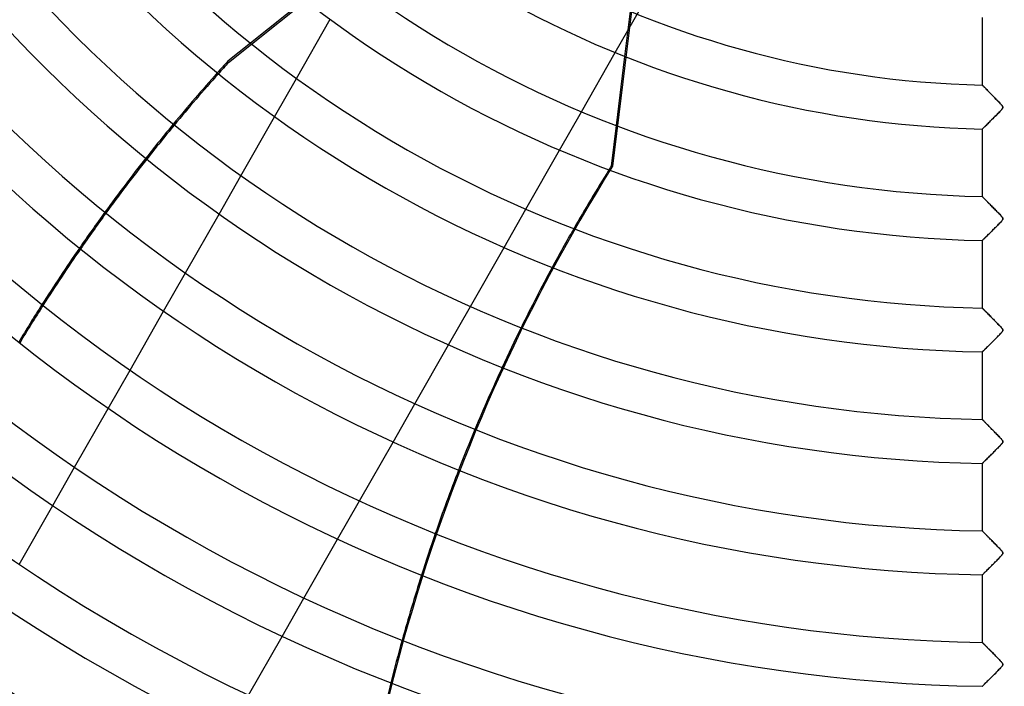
# Model space of a CAD drawing. Header units: millimetres. Extents: x -625 to 625, y -625 to 625.
# Tile 5 of 56: x -224 to 0, y -360 to -208. Entities that reach past the tile are written whole.
import ezdxf

# ---------------------------------------------------------------- set-up
doc = ezdxf.new("R2010")
doc.units = ezdxf.units.MM
doc.layers.add('HIDDEN', color=7, linetype='Continuous')
doc.layers.add('THICK', color=7, linetype='Continuous')

msp = doc.modelspace()

# ---------------------------------------------------------------- linework, layer by layer
at = {"layer": 'HIDDEN'}
for p, q in [((-78.97, -158.72), (-88.98, -241.31)), ((-88.38, -215.5), (-73.21, -188.91)), ((-85.02, -206.08), (-86.27, -216.35)), ((-171.26, -213.36), (-176.41, -217.47)), ((-176.21, -217.71), (-171.01, -213.56)), ((-176.41, -217.47), (-176.21, -217.71)), ((-165.77, -230.07), (-160.79, -221.35)), ((-4.99, -222.89), (-5, -222.88)), ((-4.96, -222.92), (-4.99, -222.89)), ((-4.91, -222.97), (-4.96, -222.92)), ((-4.85, -223.03), (-4.91, -222.97)), ((-4.77, -223.12), (-4.85, -223.03)), ((-4.67, -223.22), (-4.77, -223.12)), ((-4.56, -223.33), (-4.67, -223.22)), ((-4.43, -223.46), (-4.56, -223.33)), ((-4.29, -223.6), (-4.43, -223.46)), ((-4.14, -223.75), (-4.29, -223.6)), ((-3.99, -223.92), (-4.14, -223.75)), ((-3.82, -224.09), (-3.99, -223.92)), ((-3.64, -224.27), (-3.82, -224.09)), ((-3.45, -224.46), (-3.64, -224.27)), ((-3.26, -224.66), (-3.45, -224.46)), ((-3.05, -224.87), (-3.26, -224.66)), ((-2.84, -225.09), (-3.05, -224.87)), ((-2.62, -225.31), (-2.84, -225.09)), ((-2.39, -225.55), (-2.62, -225.31)), ((-2.15, -225.79), (-2.39, -225.55)), ((-1.91, -226.04), (-2.15, -225.79)), ((-1.67, -226.28), (-1.91, -226.04)), ((-1.45, -226.51), (-1.67, -226.28)), ((-1.24, -226.72), (-1.45, -226.51)), ((-1.05, -226.92), (-1.24, -226.72)), ((-0.88, -227.1), (-1.05, -226.92)), ((-0.73, -227.26), (-0.88, -227.1)), ((-0.61, -227.4), (-0.73, -227.26)), ((-0.51, -227.52), (-0.61, -227.4)), ((-0.43, -227.63), (-0.51, -227.52)), ((-0.44, -228.23), (-0.38, -228.13)), ((-0.38, -227.72), (-0.43, -227.63)), ((-0.34, -227.8), (-0.38, -227.72)), ((-0.38, -228.13), (-0.34, -228.04)), ((-0.32, -227.88), (-0.34, -227.8)), ((-0.34, -228.04), (-0.32, -227.96)), ((-0.32, -227.96), (-0.32, -227.88)), ((-101.02, -237.66), (-96.04, -228.93)), ((-2.69, -230.58), (-2.48, -230.37)), ((-2.48, -230.37), (-2.27, -230.16)), ((-2.27, -230.16), (-2.07, -229.96)), ((-2.07, -229.96), (-1.86, -229.75)), ((-1.86, -229.75), (-1.66, -229.55)), ((-1.66, -229.55), (-1.47, -229.35)), ((-1.47, -229.35), (-1.28, -229.16)), ((-1.28, -229.16), (-1.09, -228.97)), ((-1.09, -228.97), (-0.92, -228.79)), ((-0.92, -228.79), (-0.77, -228.63)), ((-0.77, -228.63), (-0.64, -228.48)), ((-0.64, -228.48), (-0.53, -228.35)), ((-0.53, -228.35), (-0.44, -228.23)), ((-88.18, -232.07), (-89.3, -241.31)), ((-4.83, -232.69), (-4.73, -232.6)), ((-4.73, -232.6), (-4.62, -232.49)), ((-4.62, -232.49), (-4.5, -232.37)), ((-4.5, -232.37), (-4.36, -232.23)), ((-4.36, -232.23), (-4.21, -232.08)), ((-4.21, -232.08), (-4.04, -231.92)), ((-4.04, -231.92), (-3.87, -231.75)), ((-3.87, -231.75), (-3.69, -231.57)), ((-3.69, -231.57), (-3.5, -231.38)), ((-3.5, -231.38), (-3.3, -231.19)), ((-3.3, -231.19), (-3.1, -230.99)), ((-3.1, -230.99), (-2.9, -230.79)), ((-2.9, -230.79), (-2.69, -230.58)), ((-5, -232.86), (-4.99, -232.85)), ((-4.99, -232.85), (-4.96, -232.82)), ((-4.96, -232.82), (-4.9, -232.77)), ((-4.9, -232.77), (-4.83, -232.69)), ((-89.3, -241.31), (-88.98, -241.31)), ((-178.38, -252.18), (-173.41, -243.47)), ((-4.99, -248.22), (-5, -248.21)), ((-4.97, -248.24), (-4.99, -248.22)), ((-4.94, -248.28), (-4.97, -248.24)), ((-4.89, -248.32), (-4.94, -248.28)), ((-4.83, -248.39), (-4.89, -248.32)), ((-4.75, -248.46), (-4.83, -248.39)), ((-4.67, -248.55), (-4.75, -248.46)), ((-4.58, -248.64), (-4.67, -248.55)), ((-4.48, -248.75), (-4.58, -248.64)), ((-4.36, -248.86), (-4.48, -248.75)), ((-4.25, -248.98), (-4.36, -248.86)), ((-4.12, -249.11), (-4.25, -248.98)), ((-3.99, -249.24), (-4.12, -249.11)), ((-3.85, -249.38), (-3.99, -249.24)), ((-3.71, -249.53), (-3.85, -249.38)), ((-3.56, -249.68), (-3.71, -249.53)), ((-3.41, -249.83), (-3.56, -249.68)), ((-3.25, -250), (-3.41, -249.83)), ((-3.08, -250.17), (-3.25, -250)), ((-2.91, -250.34), (-3.08, -250.17)), ((-2.73, -250.52), (-2.91, -250.34)), ((-113.65, -259.79), (-108.67, -251.08)), ((-2.55, -250.7), (-2.73, -250.52)), ((-2.37, -250.89), (-2.55, -250.7)), ((-2.18, -251.08), (-2.37, -250.89)), ((-1.99, -251.28), (-2.18, -251.08)), ((-1.8, -251.47), (-1.99, -251.28)), ((-1.61, -251.66), (-1.8, -251.47)), ((-1.44, -251.84), (-1.61, -251.66)), ((-1.27, -252.01), (-1.44, -251.84)), ((-1.12, -252.17), (-1.27, -252.01)), ((-0.98, -252.32), (-1.12, -252.17)), ((-0.85, -252.46), (-0.98, -252.32)), ((-0.74, -252.58), (-0.85, -252.46)), ((-0.64, -252.69), (-0.74, -252.58)), ((-0.56, -252.79), (-0.64, -252.69)), ((-1.85, -255.07), (-1.66, -254.88)), ((-1.66, -254.88), (-1.48, -254.69)), ((-1.48, -254.69), (-1.3, -254.51)), ((-1.3, -254.51), (-1.13, -254.34)), ((-1.13, -254.34), (-0.97, -254.17)), ((-0.97, -254.17), (-0.82, -254.01)), ((-0.82, -254.01), (-0.69, -253.86)), ((-0.69, -253.86), (-0.57, -253.73)), ((-0.57, -253.73), (-0.48, -253.61)), ((-0.49, -252.88), (-0.56, -252.79)), ((-0.43, -252.96), (-0.49, -252.88)), ((-0.48, -253.61), (-0.42, -253.52)), ((-0.38, -253.03), (-0.43, -252.96)), ((-0.42, -253.52), (-0.37, -253.45)), ((-0.35, -253.1), (-0.38, -253.03)), ((-0.37, -253.45), (-0.34, -253.39)), ((-0.33, -253.16), (-0.35, -253.1)), ((-0.34, -253.39), (-0.33, -253.33)), ((-0.32, -253.21), (-0.33, -253.16)), ((-0.33, -253.33), (-0.32, -253.27)), ((-0.32, -253.27), (-0.32, -253.21)), ((-4.07, -257.28), (-3.91, -257.12)), ((-3.91, -257.12), (-3.75, -256.96)), ((-3.75, -256.96), (-3.57, -256.79)), ((-3.57, -256.79), (-3.39, -256.61)), ((-3.39, -256.61), (-3.21, -256.42)), ((-3.21, -256.42), (-3.02, -256.23)), ((-3.02, -256.23), (-2.82, -256.04)), ((-2.82, -256.04), (-2.63, -255.84)), ((-2.63, -255.84), (-2.43, -255.65)), ((-2.43, -255.65), (-2.23, -255.45)), ((-2.23, -255.45), (-2.04, -255.26)), ((-2.04, -255.26), (-1.85, -255.07)), ((-5, -258.19), (-4.99, -258.18)), ((-4.99, -258.18), (-4.97, -258.16)), ((-4.97, -258.16), (-4.92, -258.12)), ((-4.92, -258.12), (-4.87, -258.06)), ((-4.87, -258.06), (-4.79, -257.99)), ((-4.79, -257.99), (-4.7, -257.9)), ((-4.7, -257.9), (-4.6, -257.8)), ((-4.6, -257.8), (-4.49, -257.69)), ((-4.49, -257.69), (-4.36, -257.56)), ((-4.36, -257.56), (-4.22, -257.42)), ((-4.22, -257.42), (-4.07, -257.28)), ((-190.98, -274.27), (-186.01, -265.57)), ((-126.26, -281.91), (-121.29, -273.2)), ((-4.99, -273.55), (-5, -273.54)), ((-4.96, -273.58), (-4.99, -273.55)), ((-4.91, -273.63), (-4.96, -273.58)), ((-4.84, -273.7), (-4.91, -273.63)), ((-4.76, -273.79), (-4.84, -273.7)), ((-4.65, -273.89), (-4.76, -273.79)), ((-4.54, -274.01), (-4.65, -273.89)), ((-4.41, -274.14), (-4.54, -274.01)), ((-4.26, -274.29), (-4.41, -274.14)), ((-4.11, -274.45), (-4.26, -274.29)), ((-3.94, -274.62), (-4.11, -274.45)), ((-3.77, -274.79), (-3.94, -274.62)), ((-3.59, -274.98), (-3.77, -274.79)), ((-3.39, -275.17), (-3.59, -274.98)), ((-3.19, -275.38), (-3.39, -275.17)), ((-2.98, -275.6), (-3.19, -275.38)), ((-2.76, -275.82), (-2.98, -275.6)), ((-2.53, -276.05), (-2.76, -275.82)), ((-2.3, -276.29), (-2.53, -276.05)), ((-2.05, -276.54), (-2.3, -276.29)), ((-1.81, -276.79), (-2.05, -276.54)), ((-1.58, -277.03), (-1.81, -276.79)), ((-1.36, -277.25), (-1.58, -277.03)), ((-1.15, -277.46), (-1.36, -277.25)), ((-1.17, -279.7), (-1, -279.52)), ((-0.97, -277.66), (-1.15, -277.46)), ((-1, -279.52), (-0.84, -279.35)), ((-0.81, -277.83), (-0.97, -277.66)), ((-0.84, -279.35), (-0.7, -279.2)), ((-0.67, -277.98), (-0.81, -277.83)), ((-0.7, -279.2), (-0.58, -279.06)), ((-0.56, -278.11), (-0.67, -277.98)), ((-0.58, -279.06), (-0.48, -278.94)), ((-0.47, -278.23), (-0.56, -278.11)), ((-0.48, -278.94), (-0.41, -278.83)), ((-0.4, -278.33), (-0.47, -278.23)), ((-0.41, -278.83), (-0.35, -278.74)), ((-0.35, -278.41), (-0.4, -278.33)), ((-0.33, -278.49), (-0.35, -278.41)), ((-0.35, -278.74), (-0.33, -278.65)), ((-0.32, -278.57), (-0.33, -278.49)), ((-0.33, -278.65), (-0.32, -278.57)), ((-3.36, -281.9), (-3.16, -281.71)), ((-3.16, -281.71), (-2.96, -281.51)), ((-2.96, -281.51), (-2.76, -281.3)), ((-2.76, -281.3), (-2.55, -281.1)), ((-2.55, -281.1), (-2.35, -280.89)), ((-2.35, -280.89), (-2.14, -280.69)), ((-2.14, -280.69), (-1.94, -280.48)), ((-1.94, -280.48), (-1.74, -280.28)), ((-1.74, -280.28), (-1.55, -280.09)), ((-1.55, -280.09), (-1.36, -279.89)), ((-1.36, -279.89), (-1.17, -279.7)), ((-5, -283.52), (-4.99, -283.51)), ((-4.99, -283.51), (-4.96, -283.48)), ((-4.96, -283.48), (-4.91, -283.43)), ((-4.91, -283.43), (-4.84, -283.36)), ((-4.84, -283.36), (-4.75, -283.27)), ((-4.75, -283.27), (-4.64, -283.17)), ((-4.64, -283.17), (-4.52, -283.05)), ((-4.52, -283.05), (-4.39, -282.92)), ((-4.39, -282.92), (-4.24, -282.77)), ((-4.24, -282.77), (-4.08, -282.62)), ((-4.08, -282.62), (-3.91, -282.45)), ((-3.91, -282.45), (-3.74, -282.27)), ((-3.74, -282.27), (-3.55, -282.09)), ((-3.55, -282.09), (-3.36, -281.9)), ((-203.57, -296.35), (-198.61, -287.65)), ((-138.86, -304), (-133.9, -295.3)), ((-4.99, -298.87), (-5, -298.87)), ((-4.97, -298.89), (-4.99, -298.87)), ((-4.94, -298.93), (-4.97, -298.89)), ((-4.9, -298.97), (-4.94, -298.93)), ((-4.84, -299.03), (-4.9, -298.97)), ((-4.77, -299.1), (-4.84, -299.03)), ((-4.69, -299.18), (-4.77, -299.1)), ((-4.61, -299.27), (-4.69, -299.18)), ((-4.51, -299.37), (-4.61, -299.27)), ((-4.4, -299.48), (-4.51, -299.37)), ((-4.29, -299.59), (-4.4, -299.48)), ((-4.17, -299.72), (-4.29, -299.59)), ((-4.04, -299.85), (-4.17, -299.72)), ((-3.9, -299.98), (-4.04, -299.85)), ((-3.77, -300.12), (-3.9, -299.98)), ((-3.62, -300.27), (-3.77, -300.12)), ((-3.47, -300.43), (-3.62, -300.27)), ((-3.31, -300.59), (-3.47, -300.43)), ((-3.14, -300.75), (-3.31, -300.59)), ((-2.97, -300.93), (-3.14, -300.75)), ((-2.8, -301.11), (-2.97, -300.93)), ((-2.62, -301.29), (-2.8, -301.11)), ((-2.43, -301.48), (-2.62, -301.29)), ((-2.24, -301.67), (-2.43, -301.48)), ((-2.05, -301.87), (-2.24, -301.67)), ((-1.85, -302.07), (-2.05, -301.87)), ((-1.67, -302.26), (-1.85, -302.07)), ((-1.49, -302.44), (-1.67, -302.26)), ((-1.32, -302.62), (-1.49, -302.44)), ((-1.16, -302.78), (-1.32, -302.62)), ((-1.01, -302.94), (-1.16, -302.78)), ((-0.88, -303.08), (-1.01, -302.94)), ((-0.76, -303.21), (-0.88, -303.08)), ((-0.66, -303.32), (-0.76, -303.21)), ((-0.57, -303.43), (-0.66, -303.32)), ((-0.48, -303.53), (-0.57, -303.43)), ((-0.41, -303.63), (-0.48, -303.53)), ((-0.47, -304.25), (-0.4, -304.15)), ((-0.36, -303.73), (-0.41, -303.63)), ((-0.4, -304.15), (-0.35, -304.05)), ((-0.33, -303.81), (-0.36, -303.73)), ((-0.35, -304.05), (-0.32, -303.97)), ((-0.32, -303.89), (-0.33, -303.81)), ((-0.32, -303.97), (-0.32, -303.89)), ((-2.69, -306.56), (-2.49, -306.36)), ((-2.49, -306.36), (-2.29, -306.16)), ((-2.29, -306.16), (-2.09, -305.96)), ((-2.09, -305.96), (-1.9, -305.76)), ((-1.9, -305.76), (-1.7, -305.57)), ((-1.7, -305.57), (-1.51, -305.38)), ((-1.51, -305.38), (-1.33, -305.19)), ((-1.33, -305.19), (-1.15, -305)), ((-1.15, -305), (-0.98, -304.82)), ((-0.98, -304.82), (-0.82, -304.66)), ((-0.82, -304.66), (-0.68, -304.51)), ((-0.68, -304.51), (-0.57, -304.37)), ((-0.57, -304.37), (-0.47, -304.25)), ((-4.85, -308.7), (-4.77, -308.62)), ((-4.77, -308.62), (-4.67, -308.52)), ((-4.67, -308.52), (-4.56, -308.41)), ((-4.56, -308.41), (-4.43, -308.29)), ((-4.43, -308.29), (-4.29, -308.15)), ((-4.29, -308.15), (-4.15, -308.01)), ((-4.15, -308.01), (-3.99, -307.85)), ((-3.99, -307.85), (-3.82, -307.68)), ((-3.82, -307.68), (-3.65, -307.51)), ((-3.65, -307.51), (-3.46, -307.33)), ((-3.46, -307.33), (-3.28, -307.14)), ((-3.28, -307.14), (-3.08, -306.95)), ((-3.08, -306.95), (-2.89, -306.76)), ((-2.89, -306.76), (-2.69, -306.56)), ((-216.16, -318.42), (-211.2, -309.73)), ((-5, -308.85), (-4.99, -308.84)), ((-4.99, -308.84), (-4.96, -308.81)), ((-4.96, -308.81), (-4.91, -308.76)), ((-4.91, -308.76), (-4.85, -308.7)), ((-151.46, -326.08), (-146.49, -317.38)), ((-4.99, -324.2), (-5, -324.2)), ((-4.97, -324.22), (-4.99, -324.2)), ((-4.94, -324.25), (-4.97, -324.22)), ((-4.9, -324.3), (-4.94, -324.25)), ((-4.85, -324.35), (-4.9, -324.3)), ((-4.78, -324.42), (-4.85, -324.35)), ((-4.71, -324.5), (-4.78, -324.42)), ((-4.62, -324.58), (-4.71, -324.5)), ((-4.53, -324.68), (-4.62, -324.58)), ((-4.42, -324.78), (-4.53, -324.68)), ((-4.31, -324.9), (-4.42, -324.78)), ((-4.19, -325.02), (-4.31, -324.9)), ((-4.07, -325.14), (-4.19, -325.02)), ((-3.94, -325.28), (-4.07, -325.14)), ((-3.8, -325.42), (-3.94, -325.28)), ((-3.66, -325.56), (-3.8, -325.42)), ((-3.51, -325.71), (-3.66, -325.56)), ((-3.35, -325.87), (-3.51, -325.71)), ((-3.19, -326.03), (-3.35, -325.87)), ((-3.02, -326.2), (-3.19, -326.03)), ((-2.85, -326.38), (-3.02, -326.2)), ((-2.67, -326.56), (-2.85, -326.38)), ((-2.49, -326.75), (-2.67, -326.56)), ((-2.3, -326.94), (-2.49, -326.75)), ((-2.11, -327.13), (-2.3, -326.94)), ((-1.92, -327.33), (-2.11, -327.13)), ((-1.73, -327.52), (-1.92, -327.33)), ((-1.55, -327.71), (-1.73, -327.52)), ((-1.38, -327.88), (-1.55, -327.71)), ((-1.21, -328.05), (-1.38, -327.88)), ((-1.06, -328.21), (-1.21, -328.05)), ((-0.93, -328.35), (-1.06, -328.21)), ((-0.8, -328.49), (-0.93, -328.35)), ((-0.69, -328.61), (-0.8, -328.49)), ((-0.6, -328.71), (-0.69, -328.61)), ((-0.52, -328.82), (-0.6, -328.71)), ((-1.85, -331.04), (-1.65, -330.84)), ((-1.65, -330.84), (-1.46, -330.65)), ((-1.46, -330.65), (-1.27, -330.46)), ((-1.27, -330.46), (-1.09, -330.27)), ((-1.09, -330.27), (-0.93, -330.09)), ((-0.93, -330.09), (-0.78, -329.93)), ((-0.78, -329.93), (-0.65, -329.79)), ((-0.65, -329.79), (-0.54, -329.66)), ((-0.54, -329.66), (-0.45, -329.54)), ((-0.44, -328.92), (-0.52, -328.82)), ((-0.45, -329.54), (-0.38, -329.44)), ((-0.38, -329.02), (-0.44, -328.92)), ((-0.34, -329.1), (-0.38, -329.02)), ((-0.38, -329.44), (-0.34, -329.34)), ((-0.32, -329.18), (-0.34, -329.1)), ((-0.34, -329.34), (-0.32, -329.26)), ((-0.32, -329.26), (-0.32, -329.18)), ((-4.12, -333.31), (-3.96, -333.15)), ((-3.96, -333.15), (-3.79, -332.98)), ((-3.79, -332.98), (-3.61, -332.8)), ((-3.61, -332.8), (-3.43, -332.62)), ((-3.43, -332.62), (-3.24, -332.43)), ((-3.24, -332.43), (-3.04, -332.24)), ((-3.04, -332.24), (-2.85, -332.04)), ((-2.85, -332.04), (-2.65, -331.84)), ((-2.65, -331.84), (-2.44, -331.64)), ((-2.44, -331.64), (-2.24, -331.44)), ((-2.24, -331.44), (-2.05, -331.24)), ((-2.05, -331.24), (-1.85, -331.04)), ((-5, -334.18), (-4.99, -334.17)), ((-4.99, -334.17), (-4.96, -334.14)), ((-4.96, -334.14), (-4.91, -334.09)), ((-4.91, -334.09), (-4.84, -334.02)), ((-4.84, -334.02), (-4.76, -333.94)), ((-4.76, -333.94), (-4.66, -333.84)), ((-4.66, -333.84), (-4.54, -333.72)), ((-4.54, -333.72), (-4.41, -333.6)), ((-4.41, -333.6), (-4.27, -333.46)), ((-4.27, -333.46), (-4.12, -333.31)), ((-164.05, -348.15), (-159.09, -339.46)), ((-4.99, -349.53), (-5, -349.52)), ((-4.98, -349.55), (-4.99, -349.53)), ((-4.95, -349.58), (-4.98, -349.55)), ((-4.9, -349.62), (-4.95, -349.58)), ((-4.85, -349.67), (-4.9, -349.62)), ((-4.79, -349.74), (-4.85, -349.67)), ((-4.72, -349.81), (-4.79, -349.74)), ((-4.64, -349.89), (-4.72, -349.81)), ((-4.55, -349.99), (-4.64, -349.89)), ((-4.45, -350.09), (-4.55, -349.99)), ((-4.34, -350.19), (-4.45, -350.09)), ((-4.23, -350.31), (-4.34, -350.19)), ((-4.11, -350.42), (-4.23, -350.31)), ((-3.99, -350.55), (-4.11, -350.42)), ((-3.86, -350.68), (-3.99, -350.55)), ((-3.73, -350.82), (-3.86, -350.68)), ((-3.59, -350.96), (-3.73, -350.82)), ((-3.44, -351.11), (-3.59, -350.96)), ((-3.29, -351.26), (-3.44, -351.11)), ((-3.14, -351.42), (-3.29, -351.26)), ((-2.98, -351.58), (-3.14, -351.42)), ((-2.81, -351.75), (-2.98, -351.58)), ((-2.64, -351.92), (-2.81, -351.75)), ((-2.47, -352.1), (-2.64, -351.92)), ((-2.29, -352.28), (-2.47, -352.1)), ((-2.11, -352.46), (-2.29, -352.28)), ((-1.92, -352.65), (-2.11, -352.46)), ((-1.75, -352.83), (-1.92, -352.65)), ((-1.58, -353), (-1.75, -352.83)), ((-1.41, -353.17), (-1.58, -353)), ((-1.26, -353.33), (-1.41, -353.17)), ((-1.12, -353.48), (-1.26, -353.33)), ((-1.21, -355.72), (-0.98, -355.48)), ((-0.99, -353.62), (-1.12, -353.48)), ((-0.86, -353.74), (-0.99, -353.62)), ((-0.98, -355.48), (-0.78, -355.26)), ((-0.76, -353.86), (-0.86, -353.74)), ((-0.78, -355.26), (-0.61, -355.07)), ((-0.66, -353.97), (-0.76, -353.86)), ((-0.58, -354.07), (-0.66, -353.97)), ((-0.61, -355.07), (-0.48, -354.91)), ((-0.5, -354.16), (-0.58, -354.07)), ((-0.43, -354.25), (-0.5, -354.16)), ((-0.48, -354.91), (-0.4, -354.8)), ((-0.38, -354.34), (-0.43, -354.25)), ((-0.4, -354.8), (-0.35, -354.71)), ((-0.34, -354.42), (-0.38, -354.34)), ((-0.35, -354.71), (-0.33, -354.63)), ((-0.32, -354.49), (-0.34, -354.42)), ((-0.33, -354.63), (-0.32, -354.56)), ((-0.32, -354.56), (-0.32, -354.49)), ((-3.48, -358), (-3.24, -357.76)), ((-3.24, -357.76), (-2.99, -357.51)), ((-2.99, -357.51), (-2.73, -357.25)), ((-2.73, -357.25), (-2.48, -357)), ((-2.48, -357), (-2.22, -356.74)), ((-2.22, -356.74), (-1.96, -356.48)), ((-1.96, -356.48), (-1.71, -356.22)), ((-1.71, -356.22), (-1.46, -355.97)), ((-1.46, -355.97), (-1.21, -355.72)), ((-5, -359.51), (-4.98, -359.49)), ((-4.98, -359.49), (-4.94, -359.45)), ((-4.94, -359.45), (-4.87, -359.37)), ((-4.87, -359.37), (-4.76, -359.27)), ((-4.76, -359.27), (-4.64, -359.15)), ((-4.64, -359.15), (-4.49, -359)), ((-4.49, -359), (-4.32, -358.83)), ((-4.32, -358.83), (-4.13, -358.64)), ((-4.13, -358.64), (-3.93, -358.44)), ((-3.93, -358.44), (-3.71, -358.23)), ((-3.71, -358.23), (-3.48, -358))]:
    msp.add_line(p, q, dxfattribs=at)
for radius in [506.5, 450, 502.5]:
    msp.add_arc((0, 0), radius, 180, 0, dxfattribs=at)
for centre, major_axis, start_param, end_param in [((121.12, -485.33), (-316.8, -252.64), -1.408172, -1.39941), ((121.31, -485.58), (-316.8, -252.64), -1.408172, -1.399576), ((121.12, -485.33), (-316.8, -252.64), -1.361508, -1.336863), ((121.31, -485.58), (-316.8, -252.64), -1.361672, -1.337027), ((248.81, -458.62), (0, 405.2), 1.004743, 1.570796), ((248.49, -458.62), (0, -405.2), -2.13685, -2.134472), ((121.12, -485.33), (-316.8, -252.64), -1.298938, -1.274233), ((121.31, -485.58), (-316.8, -252.64), -1.299104, -1.274401), ((248.49, -458.62), (0, -405.2), -2.095862, -2.070917), ((121.12, -485.33), (-316.8, -252.64), -1.236155, -1.211312), ((121.31, -485.58), (-316.8, -252.64), -1.236327, -1.211486), ((248.49, -458.62), (0, -405.2), -2.032744, -2.008001), ((248.49, -458.62), (0, -405.2), -1.970029, -1.945356), ((248.49, -458.62), (0, -405.2), -1.907412, -1.88271), ((248.49, -458.62), (0, -405.2), -1.844659, -1.819847)]:
    msp.add_ellipse(centre, major_axis=major_axis, ratio=0.987688, start_param=start_param, end_param=end_param, dxfattribs=at)
at = {"layer": 'THICK'}
for p, q in [((-158.94, -203.53), (-171.26, -213.36)), ((-171.01, -213.56), (-158.69, -203.73)), ((-160.79, -221.35), (-153.14, -207.93)), ((-5, -207.53), (-5, -222.88)), ((-96.04, -228.93), (-88.38, -215.5)), ((-86.27, -216.35), (-88.18, -232.07)), ((-5, -222.88), (-4.99, -222.89)), ((-4.99, -222.89), (-4.96, -222.92)), ((-4.96, -222.92), (-4.91, -222.97)), ((-4.91, -222.97), (-4.85, -223.04)), ((-4.85, -223.04), (-4.76, -223.12)), ((-4.76, -223.12), (-4.67, -223.22)), ((-4.67, -223.22), (-4.55, -223.34)), ((-4.55, -223.34), (-4.43, -223.46)), ((-4.43, -223.46), (-4.29, -223.6)), ((-4.29, -223.6), (-4.15, -223.75)), ((-4.15, -223.75), (-3.99, -223.91)), ((-3.99, -223.91), (-3.82, -224.08)), ((-3.82, -224.08), (-3.65, -224.26)), ((-3.65, -224.26), (-3.48, -224.44)), ((-3.48, -224.44), (-3.29, -224.62)), ((-3.29, -224.62), (-3.1, -224.82)), ((-3.1, -224.82), (-2.91, -225.01)), ((-2.91, -225.01), (-2.71, -225.21)), ((-2.71, -225.21), (-2.51, -225.42)), ((-2.51, -225.42), (-2.31, -225.63)), ((-2.31, -225.63), (-2.1, -225.84)), ((-2.1, -225.84), (-1.89, -226.05)), ((-1.89, -226.05), (-1.68, -226.26)), ((-1.68, -226.26), (-1.47, -226.48)), ((-1.47, -226.48), (-1.27, -226.7)), ((-1.27, -226.7), (-1.06, -226.91)), ((-1.06, -226.91), (-0.86, -227.13)), ((-0.86, -227.13), (-0.67, -227.33)), ((-0.67, -227.33), (-0.52, -227.51)), ((-0.52, -227.51), (-0.41, -227.66)), ((-0.41, -227.66), (-0.35, -227.78)), ((-0.35, -228.08), (-0.41, -228.19)), ((-0.35, -227.78), (-0.32, -227.88)), ((-0.32, -227.98), (-0.35, -228.08)), ((-0.32, -227.88), (-0.32, -227.98)), ((-173.41, -243.47), (-165.77, -230.07)), ((-2.38, -230.27), (-2.64, -230.53)), ((-2.12, -230.01), (-2.38, -230.27)), ((-1.87, -229.76), (-2.12, -230.01)), ((-1.63, -229.52), (-1.87, -229.76)), ((-1.41, -229.29), (-1.63, -229.52)), ((-1.2, -229.08), (-1.41, -229.29)), ((-1.03, -228.9), (-1.2, -229.08)), ((-0.87, -228.73), (-1.03, -228.9)), ((-0.73, -228.58), (-0.87, -228.73)), ((-0.6, -228.44), (-0.73, -228.58)), ((-0.5, -228.31), (-0.6, -228.44)), ((-0.41, -228.19), (-0.5, -228.31)), ((-4.72, -232.58), (-4.82, -232.68)), ((-4.6, -232.47), (-4.72, -232.58)), ((-4.46, -232.34), (-4.6, -232.47)), ((-4.31, -232.19), (-4.46, -232.34)), ((-4.15, -232.03), (-4.31, -232.19)), ((-3.97, -231.85), (-4.15, -232.03)), ((-3.78, -231.66), (-3.97, -231.85)), ((-3.58, -231.46), (-3.78, -231.66)), ((-3.36, -231.25), (-3.58, -231.46)), ((-3.13, -231.02), (-3.36, -231.25)), ((-2.89, -230.78), (-3.13, -231.02)), ((-2.64, -230.53), (-2.89, -230.78)), ((-4.99, -232.85), (-5, -232.86)), ((-5, -232.86), (-5, -248.21)), ((-4.95, -232.82), (-4.99, -232.85)), ((-4.9, -232.76), (-4.95, -232.82)), ((-4.82, -232.68), (-4.9, -232.76)), ((-108.67, -251.08), (-101.02, -237.66)), ((-5, -248.21), (-4.99, -248.22)), ((-4.99, -248.22), (-4.97, -248.24)), ((-4.97, -248.24), (-4.94, -248.28)), ((-4.94, -248.28), (-4.89, -248.33)), ((-4.89, -248.33), (-4.82, -248.39)), ((-4.82, -248.39), (-4.75, -248.47)), ((-4.75, -248.47), (-4.66, -248.56)), ((-4.66, -248.56), (-4.56, -248.66)), ((-4.56, -248.66), (-4.45, -248.77)), ((-4.45, -248.77), (-4.33, -248.89)), ((-4.33, -248.89), (-4.2, -249.03)), ((-4.2, -249.03), (-4.06, -249.17)), ((-4.06, -249.17), (-3.92, -249.31)), ((-3.92, -249.31), (-3.77, -249.47)), ((-3.77, -249.47), (-3.61, -249.63)), ((-3.61, -249.63), (-3.45, -249.79)), ((-3.45, -249.79), (-3.28, -249.97)), ((-3.28, -249.97), (-3.1, -250.14)), ((-3.1, -250.14), (-2.92, -250.33)), ((-2.92, -250.33), (-2.74, -250.51)), ((-2.74, -250.51), (-2.56, -250.7)), ((-186.01, -265.57), (-178.38, -252.18)), ((-2.56, -250.7), (-2.37, -250.89)), ((-2.37, -250.89), (-2.17, -251.09)), ((-2.17, -251.09), (-1.98, -251.29)), ((-1.98, -251.29), (-1.78, -251.49)), ((-1.78, -251.49), (-1.59, -251.69)), ((-1.59, -251.69), (-1.4, -251.89)), ((-1.4, -251.89), (-1.22, -252.07)), ((-1.22, -252.07), (-1.05, -252.24)), ((-1.05, -252.24), (-0.9, -252.4)), ((-0.9, -252.4), (-0.77, -252.55)), ((-0.77, -252.55), (-0.65, -252.68)), ((-0.65, -252.68), (-0.54, -252.81)), ((-1.58, -254.79), (-1.8, -255.01)), ((-1.36, -254.57), (-1.58, -254.79)), ((-1.16, -254.36), (-1.36, -254.57)), ((-0.97, -254.17), (-1.16, -254.36)), ((-0.81, -253.99), (-0.97, -254.17)), ((-0.66, -253.83), (-0.81, -253.99)), ((-0.54, -253.69), (-0.66, -253.83)), ((-0.54, -252.81), (-0.45, -252.93)), ((-0.45, -253.57), (-0.54, -253.69)), ((-0.45, -252.93), (-0.37, -253.05)), ((-0.37, -253.45), (-0.45, -253.57)), ((-0.37, -253.05), (-0.33, -253.15)), ((-0.33, -253.34), (-0.37, -253.45)), ((-0.33, -253.15), (-0.32, -253.25)), ((-0.32, -253.25), (-0.33, -253.34)), ((-3.96, -257.17), (-4.11, -257.32)), ((-3.8, -257.01), (-3.96, -257.17)), ((-3.62, -256.83), (-3.8, -257.01)), ((-3.44, -256.65), (-3.62, -256.83)), ((-3.25, -256.46), (-3.44, -256.65)), ((-3.05, -256.27), (-3.25, -256.46)), ((-2.85, -256.07), (-3.05, -256.27)), ((-2.65, -255.86), (-2.85, -256.07)), ((-2.44, -255.66), (-2.65, -255.86)), ((-2.23, -255.44), (-2.44, -255.66)), ((-2.01, -255.23), (-2.23, -255.44)), ((-1.8, -255.01), (-2.01, -255.23)), ((-4.99, -258.18), (-5, -258.19)), ((-5, -258.19), (-5, -273.54)), ((-4.97, -258.16), (-4.99, -258.18)), ((-4.93, -258.12), (-4.97, -258.16)), ((-4.87, -258.06), (-4.93, -258.12)), ((-4.8, -257.99), (-4.87, -258.06)), ((-4.71, -257.91), (-4.8, -257.99)), ((-4.62, -257.81), (-4.71, -257.91)), ((-4.51, -257.71), (-4.62, -257.81)), ((-4.39, -257.59), (-4.51, -257.71)), ((-4.26, -257.46), (-4.39, -257.59)), ((-4.11, -257.32), (-4.26, -257.46)), ((-121.29, -273.2), (-113.65, -259.79)), ((-198.61, -287.65), (-190.98, -274.27)), ((-5, -273.54), (-4.99, -273.55)), ((-4.99, -273.55), (-4.96, -273.58)), ((-4.96, -273.58), (-4.92, -273.62)), ((-4.92, -273.62), (-4.86, -273.68)), ((-4.86, -273.68), (-4.79, -273.76)), ((-4.79, -273.76), (-4.7, -273.85)), ((-4.7, -273.85), (-4.59, -273.95)), ((-4.59, -273.95), (-4.48, -274.07)), ((-4.48, -274.07), (-4.35, -274.2)), ((-4.35, -274.2), (-4.22, -274.34)), ((-4.22, -274.34), (-4.07, -274.48)), ((-4.07, -274.48), (-3.92, -274.64)), ((-3.92, -274.64), (-3.76, -274.8)), ((-3.76, -274.8), (-3.59, -274.97)), ((-3.59, -274.97), (-3.42, -275.15)), ((-3.42, -275.15), (-3.24, -275.33)), ((-3.24, -275.33), (-3.06, -275.51)), ((-3.06, -275.51), (-2.88, -275.7)), ((-2.88, -275.7), (-2.69, -275.89)), ((-2.69, -275.89), (-2.49, -276.09)), ((-2.49, -276.09), (-2.3, -276.29)), ((-2.3, -276.29), (-2.1, -276.49)), ((-2.1, -276.49), (-1.9, -276.7)), ((-1.9, -276.7), (-1.7, -276.9)), ((-1.7, -276.9), (-1.49, -277.11)), ((-1.49, -277.11), (-1.29, -277.32)), ((-1.29, -277.32), (-1.09, -277.53)), ((-0.97, -279.5), (-1.14, -279.67)), ((-1.09, -277.53), (-0.9, -277.73)), ((-0.82, -279.33), (-0.97, -279.5)), ((-0.9, -277.73), (-0.71, -277.94)), ((-0.68, -279.18), (-0.82, -279.33)), ((-0.71, -277.94), (-0.56, -278.12)), ((-0.57, -279.04), (-0.68, -279.18)), ((-0.47, -278.92), (-0.57, -279.04)), ((-0.56, -278.12), (-0.44, -278.27)), ((-0.39, -278.81), (-0.47, -278.92)), ((-0.44, -278.27), (-0.36, -278.4)), ((-0.34, -278.7), (-0.39, -278.81)), ((-0.36, -278.4), (-0.32, -278.5)), ((-0.32, -278.6), (-0.34, -278.7)), ((-0.32, -278.5), (-0.32, -278.6)), ((-3.28, -281.82), (-3.48, -282.02)), ((-3.08, -281.62), (-3.28, -281.82)), ((-2.86, -281.4), (-3.08, -281.62)), ((-2.64, -281.18), (-2.86, -281.4)), ((-2.41, -280.95), (-2.64, -281.18)), ((-2.17, -280.72), (-2.41, -280.95)), ((-1.95, -280.49), (-2.17, -280.72)), ((-1.73, -280.27), (-1.95, -280.49)), ((-1.52, -280.06), (-1.73, -280.27)), ((-1.33, -279.86), (-1.52, -280.06)), ((-1.14, -279.67), (-1.33, -279.86)), ((-133.9, -295.3), (-126.26, -281.91)), ((-4.99, -283.51), (-5, -283.52)), ((-5, -283.52), (-5, -298.87)), ((-4.96, -283.48), (-4.99, -283.51)), ((-4.92, -283.44), (-4.96, -283.48)), ((-4.85, -283.38), (-4.92, -283.44)), ((-4.77, -283.3), (-4.85, -283.38)), ((-4.68, -283.2), (-4.77, -283.3)), ((-4.57, -283.09), (-4.68, -283.2)), ((-4.44, -282.97), (-4.57, -283.09)), ((-4.31, -282.84), (-4.44, -282.97)), ((-4.16, -282.7), (-4.31, -282.84)), ((-4.01, -282.54), (-4.16, -282.7)), ((-3.84, -282.38), (-4.01, -282.54)), ((-3.67, -282.2), (-3.84, -282.38)), ((-3.48, -282.02), (-3.67, -282.2)), ((-211.2, -309.73), (-203.57, -296.35)), ((-5, -298.87), (-4.99, -298.88)), ((-4.99, -298.88), (-4.97, -298.9)), ((-4.97, -298.9), (-4.94, -298.93)), ((-4.94, -298.93), (-4.89, -298.98)), ((-4.89, -298.98), (-4.83, -299.04)), ((-4.83, -299.04), (-4.76, -299.12)), ((-4.76, -299.12), (-4.67, -299.2)), ((-4.67, -299.2), (-4.58, -299.3)), ((-4.58, -299.3), (-4.47, -299.4)), ((-4.47, -299.4), (-4.36, -299.52)), ((-4.36, -299.52), (-4.24, -299.64)), ((-4.24, -299.64), (-4.11, -299.77)), ((-4.11, -299.77), (-3.98, -299.91)), ((-3.98, -299.91), (-3.83, -300.05)), ((-3.83, -300.05), (-3.69, -300.2)), ((-3.69, -300.2), (-3.53, -300.36)), ((-3.53, -300.36), (-3.38, -300.52)), ((-3.38, -300.52), (-3.22, -300.68)), ((-3.22, -300.68), (-3.05, -300.85)), ((-3.05, -300.85), (-2.88, -301.02)), ((-2.88, -301.02), (-2.71, -301.19)), ((-2.71, -301.19), (-2.54, -301.37)), ((-2.54, -301.37), (-2.36, -301.55)), ((-2.36, -301.55), (-2.18, -301.73)), ((-2.18, -301.73), (-2, -301.91)), ((-2, -301.91), (-1.82, -302.1)), ((-146.49, -317.38), (-138.86, -304)), ((-1.82, -302.1), (-1.64, -302.29)), ((-1.64, -302.29), (-1.46, -302.47)), ((-1.46, -302.47), (-1.27, -302.66)), ((-1.27, -302.66), (-1.09, -302.85)), ((-1.09, -302.85), (-0.91, -303.04)), ((-0.91, -303.04), (-0.75, -303.22)), ((-0.75, -303.22), (-0.6, -303.39)), ((-0.6, -303.39), (-0.49, -303.53)), ((-0.42, -304.18), (-0.5, -304.29)), ((-0.49, -303.53), (-0.4, -303.65)), ((-0.36, -304.08), (-0.42, -304.18)), ((-0.4, -303.65), (-0.35, -303.75)), ((-0.33, -303.99), (-0.36, -304.08)), ((-0.35, -303.75), (-0.32, -303.83)), ((-0.32, -303.91), (-0.33, -303.99)), ((-0.32, -303.83), (-0.32, -303.91)), ((-2.39, -306.25), (-2.62, -306.49)), ((-2.15, -306.02), (-2.39, -306.25)), ((-1.92, -305.79), (-2.15, -306.02)), ((-1.71, -305.57), (-1.92, -305.79)), ((-1.5, -305.36), (-1.71, -305.57)), ((-1.31, -305.17), (-1.5, -305.36)), ((-1.13, -304.99), (-1.31, -305.17)), ((-0.97, -304.82), (-1.13, -304.99)), ((-0.83, -304.67), (-0.97, -304.82)), ((-0.71, -304.54), (-0.83, -304.67)), ((-0.6, -304.41), (-0.71, -304.54)), ((-0.5, -304.29), (-0.6, -304.41)), ((-4.75, -308.6), (-4.83, -308.69)), ((-4.64, -308.49), (-4.75, -308.6)), ((-4.52, -308.37), (-4.64, -308.49)), ((-4.38, -308.24), (-4.52, -308.37)), ((-4.24, -308.09), (-4.38, -308.24)), ((-4.08, -307.94), (-4.24, -308.09)), ((-3.9, -307.77), (-4.08, -307.94)), ((-3.72, -307.58), (-3.9, -307.77)), ((-3.52, -307.39), (-3.72, -307.58)), ((-3.31, -307.18), (-3.52, -307.39)), ((-3.09, -306.96), (-3.31, -307.18)), ((-2.86, -306.73), (-3.09, -306.96)), ((-2.62, -306.49), (-2.86, -306.73)), ((-4.99, -308.84), (-5, -308.85)), ((-5, -308.85), (-5, -324.2)), ((-4.96, -308.81), (-4.99, -308.84)), ((-4.91, -308.76), (-4.96, -308.81)), ((-4.83, -308.69), (-4.91, -308.76)), ((-223.79, -331.79), (-216.16, -318.42)), ((-5, -324.2), (-4.99, -324.2)), ((-4.99, -324.2), (-4.98, -324.22)), ((-4.98, -324.22), (-4.95, -324.25)), ((-4.95, -324.25), (-4.9, -324.29)), ((-4.9, -324.29), (-4.85, -324.35)), ((-159.09, -339.46), (-151.46, -326.08)), ((-4.85, -324.35), (-4.79, -324.41)), ((-4.79, -324.41), (-4.72, -324.49)), ((-4.72, -324.49), (-4.63, -324.57)), ((-4.63, -324.57), (-4.54, -324.66)), ((-4.54, -324.66), (-4.44, -324.76)), ((-4.44, -324.76), (-4.34, -324.87)), ((-4.34, -324.87), (-4.22, -324.98)), ((-4.22, -324.98), (-4.11, -325.11)), ((-4.11, -325.11), (-3.98, -325.23)), ((-3.98, -325.23), (-3.85, -325.36)), ((-3.85, -325.36), (-3.72, -325.5)), ((-3.72, -325.5), (-3.58, -325.64)), ((-3.58, -325.64), (-3.44, -325.79)), ((-3.44, -325.79), (-3.29, -325.93)), ((-3.29, -325.93), (-3.14, -326.08)), ((-3.14, -326.08), (-2.99, -326.24)), ((-2.99, -326.24), (-2.83, -326.4)), ((-2.83, -326.4), (-2.68, -326.56)), ((-2.68, -326.56), (-2.52, -326.72)), ((-2.52, -326.72), (-2.35, -326.88)), ((-2.35, -326.88), (-2.19, -327.05)), ((-2.19, -327.05), (-2.03, -327.22)), ((-2.03, -327.22), (-1.86, -327.39)), ((-1.86, -327.39), (-1.69, -327.56)), ((-1.69, -327.56), (-1.53, -327.73)), ((-1.53, -327.73), (-1.36, -327.9)), ((-1.36, -327.9), (-1.19, -328.07)), ((-1.19, -328.07), (-1.03, -328.24)), ((-1.03, -328.24), (-0.87, -328.42)), ((-0.87, -328.42), (-0.72, -328.58)), ((-0.72, -328.58), (-0.59, -328.73)), ((-0.59, -328.73), (-0.49, -328.86)), ((-1.8, -330.99), (-2.01, -331.2)), ((-1.59, -330.78), (-1.8, -330.99)), ((-1.4, -330.59), (-1.59, -330.78)), ((-1.22, -330.4), (-1.4, -330.59)), ((-1.06, -330.23), (-1.22, -330.4)), ((-0.91, -330.08), (-1.06, -330.23)), ((-0.78, -329.93), (-0.91, -330.08)), ((-0.66, -329.8), (-0.78, -329.93)), ((-0.55, -329.68), (-0.66, -329.8)), ((-0.46, -329.56), (-0.55, -329.68)), ((-0.49, -328.86), (-0.41, -328.97)), ((-0.39, -329.46), (-0.46, -329.56)), ((-0.41, -328.97), (-0.36, -329.06)), ((-0.35, -329.37), (-0.39, -329.46)), ((-0.36, -329.06), (-0.33, -329.14)), ((-0.32, -329.29), (-0.35, -329.37)), ((-0.33, -329.14), (-0.32, -329.22)), ((-0.32, -329.22), (-0.32, -329.29)), ((-3.95, -333.14), (-4.12, -333.3)), ((-3.77, -332.96), (-3.95, -333.14)), ((-3.57, -332.76), (-3.77, -332.96)), ((-3.37, -332.56), (-3.57, -332.76)), ((-3.15, -332.34), (-3.37, -332.56)), ((-2.92, -332.12), (-3.15, -332.34)), ((-2.69, -331.88), (-2.92, -332.12)), ((-2.46, -331.65), (-2.69, -331.88)), ((-2.23, -331.43), (-2.46, -331.65)), ((-2.01, -331.2), (-2.23, -331.43)), ((-4.99, -334.17), (-5, -334.18)), ((-5, -334.18), (-5, -349.52)), ((-4.96, -334.14), (-4.99, -334.17)), ((-4.91, -334.09), (-4.96, -334.14)), ((-4.84, -334.02), (-4.91, -334.09)), ((-4.76, -333.94), (-4.84, -334.02)), ((-4.66, -333.84), (-4.76, -333.94)), ((-4.54, -333.73), (-4.66, -333.84)), ((-4.41, -333.6), (-4.54, -333.73)), ((-4.27, -333.46), (-4.41, -333.6)), ((-4.12, -333.3), (-4.27, -333.46)), ((-171.67, -361.52), (-164.05, -348.15)), ((-5, -349.52), (-4.99, -349.53)), ((-4.99, -349.53), (-4.98, -349.55)), ((-4.98, -349.55), (-4.95, -349.57)), ((-4.95, -349.57), (-4.91, -349.61)), ((-4.91, -349.61), (-4.87, -349.66)), ((-4.87, -349.66), (-4.81, -349.72)), ((-4.81, -349.72), (-4.74, -349.79)), ((-4.74, -349.79), (-4.66, -349.87)), ((-4.66, -349.87), (-4.58, -349.95)), ((-4.58, -349.95), (-4.49, -350.04)), ((-4.49, -350.04), (-4.39, -350.15)), ((-4.39, -350.15), (-4.28, -350.25)), ((-4.28, -350.25), (-4.17, -350.37)), ((-4.17, -350.37), (-4.05, -350.49)), ((-4.05, -350.49), (-3.93, -350.61)), ((-3.93, -350.61), (-3.8, -350.74)), ((-3.8, -350.74), (-3.66, -350.88)), ((-3.66, -350.88), (-3.53, -351.02)), ((-3.53, -351.02), (-3.39, -351.16)), ((-3.39, -351.16), (-3.24, -351.31)), ((-3.24, -351.31), (-3.09, -351.46)), ((-3.09, -351.46), (-2.94, -351.61)), ((-2.94, -351.61), (-2.79, -351.77)), ((-2.79, -351.77), (-2.63, -351.93)), ((-2.63, -351.93), (-2.47, -352.09)), ((-2.47, -352.09), (-2.31, -352.25)), ((-2.31, -352.25), (-2.15, -352.42)), ((-2.15, -352.42), (-1.99, -352.58)), ((-1.99, -352.58), (-1.82, -352.75)), ((-1.82, -352.75), (-1.65, -352.92)), ((-1.65, -352.92), (-1.49, -353.09)), ((-1.49, -353.09), (-1.32, -353.27)), ((-1.32, -353.27), (-1.15, -353.44)), ((-1.02, -355.52), (-1.21, -355.71)), ((-1.15, -353.44), (-0.99, -353.61)), ((-0.85, -355.34), (-1.02, -355.52)), ((-0.99, -353.61), (-0.83, -353.79)), ((-0.7, -355.18), (-0.85, -355.34)), ((-0.83, -353.79), (-0.68, -353.95)), ((-0.57, -355.03), (-0.7, -355.18)), ((-0.68, -353.95), (-0.55, -354.1)), ((-0.47, -354.89), (-0.57, -355.03)), ((-0.55, -354.1), (-0.45, -354.23)), ((-0.39, -354.78), (-0.47, -354.89)), ((-0.45, -354.23), (-0.38, -354.34)), ((-0.34, -354.68), (-0.39, -354.78)), ((-0.38, -354.34), (-0.34, -354.43)), ((-0.34, -354.43), (-0.32, -354.52)), ((-0.32, -354.6), (-0.34, -354.68)), ((-0.32, -354.52), (-0.32, -354.6)), ((-3.19, -357.71), (-3.43, -357.95)), ((-2.95, -357.47), (-3.19, -357.71)), ((-2.69, -357.21), (-2.95, -357.47)), ((-2.42, -356.94), (-2.69, -357.21)), ((-2.15, -356.67), (-2.42, -356.94)), ((-1.89, -356.41), (-2.15, -356.67)), ((-1.65, -356.16), (-1.89, -356.41)), ((-1.42, -355.93), (-1.65, -356.16)), ((-1.21, -355.71), (-1.42, -355.93)), ((-4.99, -359.49), (-5, -359.51)), ((-4.95, -359.45), (-4.99, -359.49)), ((-4.88, -359.39), (-4.95, -359.45)), ((-4.79, -359.3), (-4.88, -359.39)), ((-4.68, -359.18), (-4.79, -359.3)), ((-4.54, -359.05), (-4.68, -359.18)), ((-4.39, -358.9), (-4.54, -359.05)), ((-4.23, -358.74), (-4.39, -358.9)), ((-4.05, -358.56), (-4.23, -358.74)), ((-3.86, -358.37), (-4.05, -358.56)), ((-3.65, -358.17), (-3.86, -358.37)), ((-3.43, -357.95), (-3.65, -358.17))]:
    msp.add_line(p, q, dxfattribs=at)
for radius, start, end in [(556.5, 180, 0), (501.5, 180, 0), (222.94, 211.8851, 268.7149), (232.91, 211.8301, 268.7699), (248.26, 211.754, 268.846), (258.24, 211.7094, 268.8906), (273.58, 211.6472, 268.9528), (283.56, 211.6103, 268.9897), (298.91, 211.5584, 269.0415), (308.89, 211.5275, 269.0725), (324.24, 211.4836, 269.1164), (334.21, 211.4572, 269.1428), (349.56, 211.4196, 269.1804), (359.54, 211.3968, 269.2032), (374.88, 211.3642, 269.2358), (384.87, 211.3444, 269.2556), (400.21, 211.3158, 269.2842), (410.19, 211.2984, 269.3016), (425.54, 211.2732, 269.3267), (435.51, 211.2578, 269.3422), (450.86, 211.2354, 269.3646), (460.84, 211.2217, 269.3784), (476.19, 211.2016, 269.3984), (486.17, 211.1893, 269.4107)]:
    msp.add_arc((0, 0), radius, start, end, dxfattribs=at)
for centre, major_axis, start_param, end_param in [((121.12, -485.33), (-316.8, -252.64), -1.39941, -1.361508), ((121.31, -485.58), (-316.8, -252.64), -1.399576, -1.361672), ((121.12, -485.33), (-316.8, -252.64), -1.336863, -1.298938), ((121.31, -485.58), (-316.8, -252.64), -1.337027, -1.299104), ((248.49, -458.62), (0, -405.2), -2.134472, -2.095862), ((121.12, -485.33), (-316.8, -252.64), -1.274233, -1.236155), ((121.31, -485.58), (-316.8, -252.64), -1.274401, -1.236327), ((248.49, -458.62), (0, -405.2), -2.070917, -2.032744), ((248.49, -458.62), (0, -405.2), -2.008001, -1.970029), ((248.49, -458.62), (0, -405.2), -1.945356, -1.907412), ((248.49, -458.62), (0, -405.2), -1.88271, -1.844659), ((248.49, -458.62), (0, -405.2), -1.819847, -1.781573)]:
    msp.add_ellipse(centre, major_axis=major_axis, ratio=0.987688, start_param=start_param, end_param=end_param, dxfattribs=at)

doc.saveas('drawing.dxf')
